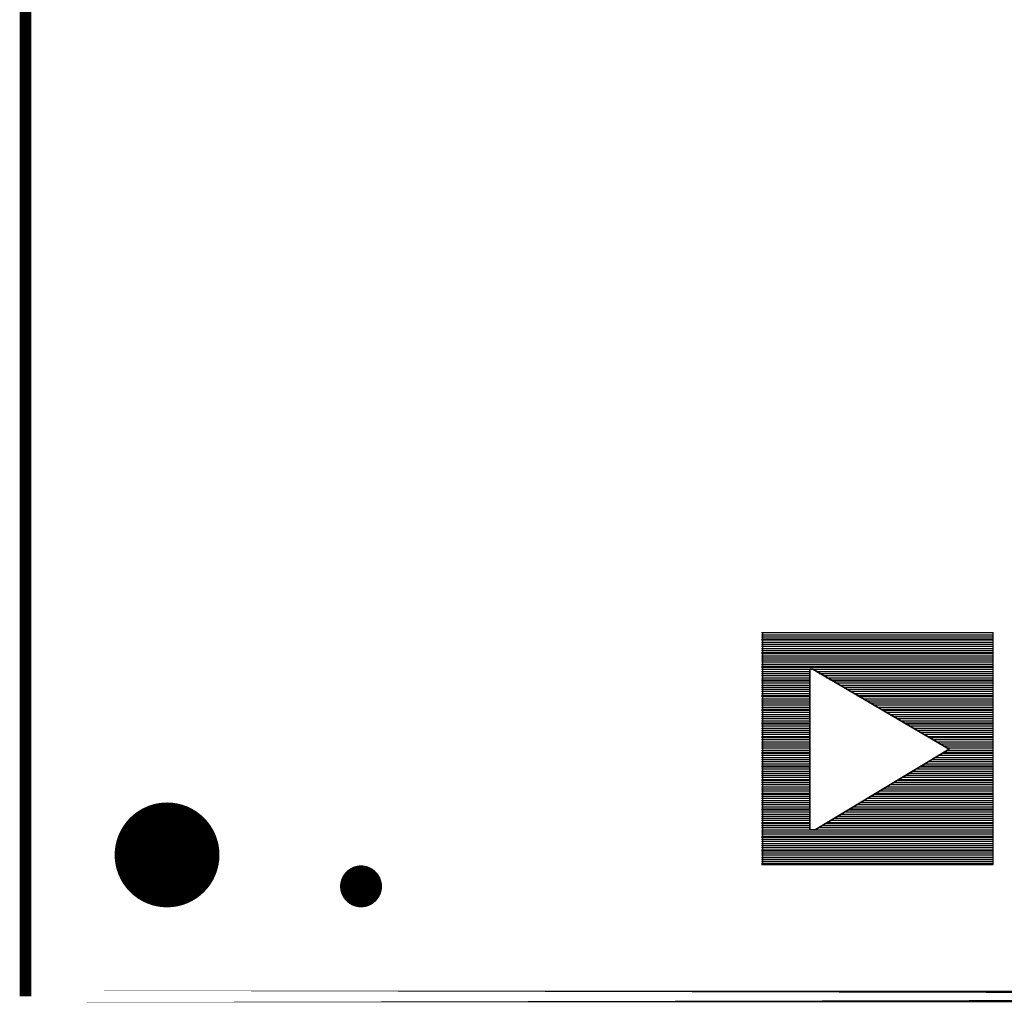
# Model space of a CAD drawing. Extents: x 12 to 27.9, y 10.8 to 21.2.
# Tile 1 of 32: x 17.747 to 18.686, y 14.087 to 15.024. Entities that reach past the tile are written whole.
import ezdxf

# ---------------------------------------------------------------- set-up
doc = ezdxf.new("R2010")
doc.units = 0
doc.layers.add('ASSYDWGBOT_pho', color=1, linetype='CONTINUOUS')

msp = doc.modelspace()

# ---------------------------------------------------------------- linework, layer by layer
at = {"layer": 'ASSYDWGBOT_pho', "const_width": 0.01111}
for points in [[(17.753, 18.093), (17.753, 14.093)], [(17.753, 14.093), (22.653, 14.093)]]:
    msp.add_lwpolyline(points, close=True, dxfattribs=at)
at = {"layer": 'ASSYDWGBOT_pho'}
for points in [[(18.455, 14.44), (18.676, 14.44)], [(18.455, 14.438), (18.676, 14.438)], [(18.455, 14.436), (18.676, 14.436)], [(18.455, 14.434), (18.676, 14.434)], [(18.456, 14.44), (18.456, 14.219)], [(18.676, 14.219), (18.676, 14.44)], [(18.455, 14.433), (18.676, 14.433)], [(18.455, 14.431), (18.676, 14.431)], [(18.455, 14.429), (18.676, 14.429)], [(18.455, 14.427), (18.676, 14.427)], [(18.455, 14.425), (18.676, 14.425)], [(18.455, 14.423), (18.676, 14.423)], [(18.455, 14.421), (18.676, 14.421)], [(18.455, 14.42), (18.676, 14.42)], [(18.455, 14.418), (18.676, 14.418)], [(18.455, 14.416), (18.676, 14.416)], [(18.455, 14.414), (18.676, 14.414)], [(18.455, 14.412), (18.676, 14.412)], [(18.455, 14.41), (18.676, 14.41)], [(18.455, 14.408), (18.676, 14.408)], [(18.455, 14.407), (18.676, 14.407)], [(18.455, 14.405), (18.501, 14.405)], [(18.455, 14.403), (18.501, 14.403)], [(18.455, 14.401), (18.501, 14.401)], [(18.455, 14.399), (18.501, 14.399)], [(18.455, 14.397), (18.501, 14.397)], [(18.504, 14.405), (18.676, 14.405)], [(18.507, 14.403), (18.676, 14.403)], [(18.51, 14.401), (18.676, 14.401)], [(18.514, 14.399), (18.676, 14.399)], [(18.517, 14.397), (18.676, 14.397)], [(18.455, 14.395), (18.501, 14.395)], [(18.455, 14.394), (18.501, 14.394)], [(18.455, 14.392), (18.501, 14.392)], [(18.455, 14.39), (18.501, 14.39)], [(18.455, 14.388), (18.501, 14.388)], [(18.52, 14.395), (18.676, 14.395)], [(18.523, 14.394), (18.676, 14.394)], [(18.527, 14.392), (18.676, 14.392)], [(18.53, 14.39), (18.676, 14.39)], [(18.533, 14.388), (18.676, 14.388)], [(18.455, 14.386), (18.501, 14.386)], [(18.455, 14.384), (18.501, 14.384)], [(18.455, 14.382), (18.501, 14.382)], [(18.455, 14.38), (18.501, 14.38)], [(18.455, 14.379), (18.501, 14.379)], [(18.455, 14.377), (18.501, 14.377)], [(18.536, 14.386), (18.676, 14.386)], [(18.539, 14.384), (18.676, 14.384)], [(18.543, 14.382), (18.676, 14.382)], [(18.546, 14.38), (18.676, 14.38)], [(18.549, 14.379), (18.676, 14.379)], [(18.552, 14.377), (18.676, 14.377)], [(18.455, 14.375), (18.501, 14.375)], [(18.455, 14.373), (18.501, 14.373)], [(18.455, 14.371), (18.501, 14.371)], [(18.455, 14.369), (18.501, 14.369)], [(18.556, 14.375), (18.676, 14.375)], [(18.559, 14.373), (18.676, 14.373)], [(18.562, 14.371), (18.676, 14.371)], [(18.565, 14.369), (18.676, 14.369)], [(18.455, 14.367), (18.501, 14.367)], [(18.455, 14.366), (18.501, 14.366)], [(18.455, 14.364), (18.501, 14.364)], [(18.455, 14.362), (18.501, 14.362)], [(18.455, 14.36), (18.501, 14.36)], [(18.569, 14.367), (18.676, 14.367)], [(18.572, 14.366), (18.676, 14.366)], [(18.575, 14.364), (18.676, 14.364)], [(18.578, 14.362), (18.676, 14.362)], [(18.582, 14.36), (18.676, 14.36)], [(18.455, 14.358), (18.501, 14.358)], [(18.455, 14.356), (18.501, 14.356)], [(18.455, 14.354), (18.501, 14.354)], [(18.455, 14.353), (18.501, 14.353)], [(18.455, 14.351), (18.501, 14.351)], [(18.455, 14.349), (18.501, 14.349)], [(18.584, 14.358), (18.676, 14.358)], [(18.588, 14.356), (18.676, 14.356)], [(18.591, 14.354), (18.676, 14.354)], [(18.594, 14.353), (18.676, 14.353)], [(18.597, 14.351), (18.676, 14.351)], [(18.601, 14.349), (18.676, 14.349)], [(18.455, 14.347), (18.501, 14.347)], [(18.455, 14.345), (18.501, 14.345)], [(18.455, 14.343), (18.501, 14.343)], [(18.455, 14.341), (18.501, 14.341)], [(18.455, 14.34), (18.501, 14.34)], [(18.603, 14.347), (18.676, 14.347)], [(18.607, 14.345), (18.676, 14.345)], [(18.61, 14.343), (18.676, 14.343)], [(18.614, 14.341), (18.676, 14.341)], [(18.617, 14.34), (18.676, 14.34)], [(18.455, 14.338), (18.501, 14.338)], [(18.455, 14.336), (18.501, 14.336)], [(18.455, 14.334), (18.501, 14.334)], [(18.455, 14.332), (18.501, 14.332)], [(18.455, 14.33), (18.501, 14.33)], [(18.62, 14.338), (18.676, 14.338)], [(18.623, 14.336), (18.676, 14.336)], [(18.626, 14.334), (18.676, 14.334)], [(18.629, 14.332), (18.676, 14.332)], [(18.632, 14.33), (18.676, 14.33)], [(18.455, 14.328), (18.501, 14.328)], [(18.455, 14.326), (18.501, 14.326)], [(18.455, 14.325), (18.501, 14.325)], [(18.455, 14.323), (18.501, 14.323)], [(18.455, 14.321), (18.501, 14.321)], [(18.62, 14.321), (18.676, 14.321)], [(18.623, 14.323), (18.676, 14.323)], [(18.627, 14.325), (18.676, 14.325)], [(18.63, 14.326), (18.676, 14.326)], [(18.633, 14.328), (18.676, 14.328)], [(18.455, 14.319), (18.501, 14.319)], [(18.455, 14.317), (18.501, 14.317)], [(18.455, 14.315), (18.501, 14.315)], [(18.455, 14.313), (18.501, 14.313)], [(18.455, 14.312), (18.501, 14.312)], [(18.605, 14.312), (18.676, 14.312)], [(18.608, 14.313), (18.676, 14.313)], [(18.611, 14.315), (18.676, 14.315)], [(18.614, 14.317), (18.676, 14.317)], [(18.617, 14.319), (18.676, 14.319)], [(18.455, 14.31), (18.501, 14.31)], [(18.455, 14.308), (18.501, 14.308)], [(18.455, 14.306), (18.501, 14.306)], [(18.455, 14.304), (18.501, 14.304)], [(18.455, 14.302), (18.501, 14.302)], [(18.59, 14.302), (18.676, 14.302)], [(18.592, 14.304), (18.676, 14.304)], [(18.596, 14.306), (18.676, 14.306)], [(18.599, 14.308), (18.676, 14.308)], [(18.602, 14.31), (18.676, 14.31)], [(18.455, 14.3), (18.501, 14.3)], [(18.455, 14.299), (18.501, 14.299)], [(18.455, 14.297), (18.501, 14.297)], [(18.455, 14.295), (18.501, 14.295)], [(18.455, 14.293), (18.501, 14.293)], [(18.574, 14.293), (18.676, 14.293)], [(18.577, 14.295), (18.676, 14.295)], [(18.58, 14.297), (18.676, 14.297)], [(18.583, 14.299), (18.676, 14.299)], [(18.586, 14.3), (18.676, 14.3)], [(18.455, 14.291), (18.501, 14.291)], [(18.455, 14.289), (18.501, 14.289)], [(18.455, 14.287), (18.501, 14.287)], [(18.455, 14.286), (18.501, 14.286)], [(18.455, 14.284), (18.501, 14.284)], [(18.559, 14.284), (18.676, 14.284)], [(18.562, 14.286), (18.676, 14.286)], [(18.565, 14.287), (18.676, 14.287)], [(18.568, 14.289), (18.676, 14.289)], [(18.571, 14.291), (18.676, 14.291)], [(18.455, 14.282), (18.501, 14.282)], [(18.455, 14.28), (18.501, 14.28)], [(18.455, 14.278), (18.501, 14.278)], [(18.455, 14.276), (18.501, 14.276)], [(18.455, 14.274), (18.501, 14.274)], [(18.543, 14.274), (18.676, 14.274)], [(18.546, 14.276), (18.676, 14.276)], [(18.549, 14.278), (18.676, 14.278)], [(18.552, 14.28), (18.676, 14.28)], [(18.556, 14.282), (18.676, 14.282)], [(18.455, 14.272), (18.501, 14.272)], [(18.455, 14.271), (18.501, 14.271)], [(18.455, 14.269), (18.501, 14.269)], [(18.455, 14.267), (18.501, 14.267)], [(18.455, 14.265), (18.501, 14.265)], [(18.528, 14.265), (18.676, 14.265)], [(18.531, 14.267), (18.676, 14.267)], [(18.535, 14.269), (18.676, 14.269)], [(18.537, 14.271), (18.676, 14.271)], [(18.54, 14.272), (18.676, 14.272)], [(18.455, 14.263), (18.501, 14.263)], [(18.455, 14.261), (18.501, 14.261)], [(18.455, 14.259), (18.501, 14.259)], [(18.455, 14.258), (18.501, 14.258)], [(18.455, 14.256), (18.501, 14.256)], [(18.512, 14.256), (18.676, 14.256)], [(18.515, 14.258), (18.676, 14.258)], [(18.518, 14.259), (18.676, 14.259)], [(18.521, 14.261), (18.676, 14.261)], [(18.524, 14.263), (18.676, 14.263)], [(18.455, 14.254), (18.501, 14.254)], [(18.455, 14.252), (18.676, 14.252)], [(18.455, 14.25), (18.676, 14.25)], [(18.455, 14.248), (18.676, 14.248)], [(18.455, 14.246), (18.676, 14.246)], [(18.509, 14.254), (18.676, 14.254)], [(18.455, 14.245), (18.676, 14.245)], [(18.455, 14.243), (18.676, 14.243)], [(18.455, 14.241), (18.676, 14.241)], [(18.455, 14.239), (18.676, 14.239)], [(18.455, 14.237), (18.676, 14.237)], [(18.455, 14.235), (18.676, 14.235)], [(18.455, 14.233), (18.676, 14.233)], [(18.455, 14.232), (18.676, 14.232)], [(18.455, 14.23), (18.676, 14.23)], [(18.455, 14.228), (18.676, 14.228)], [(18.455, 14.226), (18.676, 14.226)], [(18.455, 14.224), (18.676, 14.224)], [(18.455, 14.222), (18.676, 14.222)], [(18.455, 14.22), (18.676, 14.22)], [(18.455, 14.219), (18.676, 14.219)], [(18.456, 14.219), (18.676, 14.219)]]:
    msp.add_lwpolyline(points, dxfattribs=at)
for points in [[(18.501, 14.252), (18.501, 14.405)], [(18.501, 14.405), (18.504, 14.405)], [(18.504, 14.405), (18.634, 14.329)], [(18.634, 14.329), (18.506, 14.252)], [(18.506, 14.252), (18.501, 14.252)]]:
    msp.add_lwpolyline(points, close=True, dxfattribs=at)
for points, const_width in [([(17.863, 14.228, 1), (17.913, 14.228, 1), (17.863, 14.228)], 0.05), ([(18.063, 14.198, 1), (18.083, 14.198, 1), (18.063, 14.198)], 0.02)]:
    msp.add_lwpolyline(points, format="xyb", dxfattribs=dict(at, const_width=const_width))

doc.saveas('drawing.dxf')
